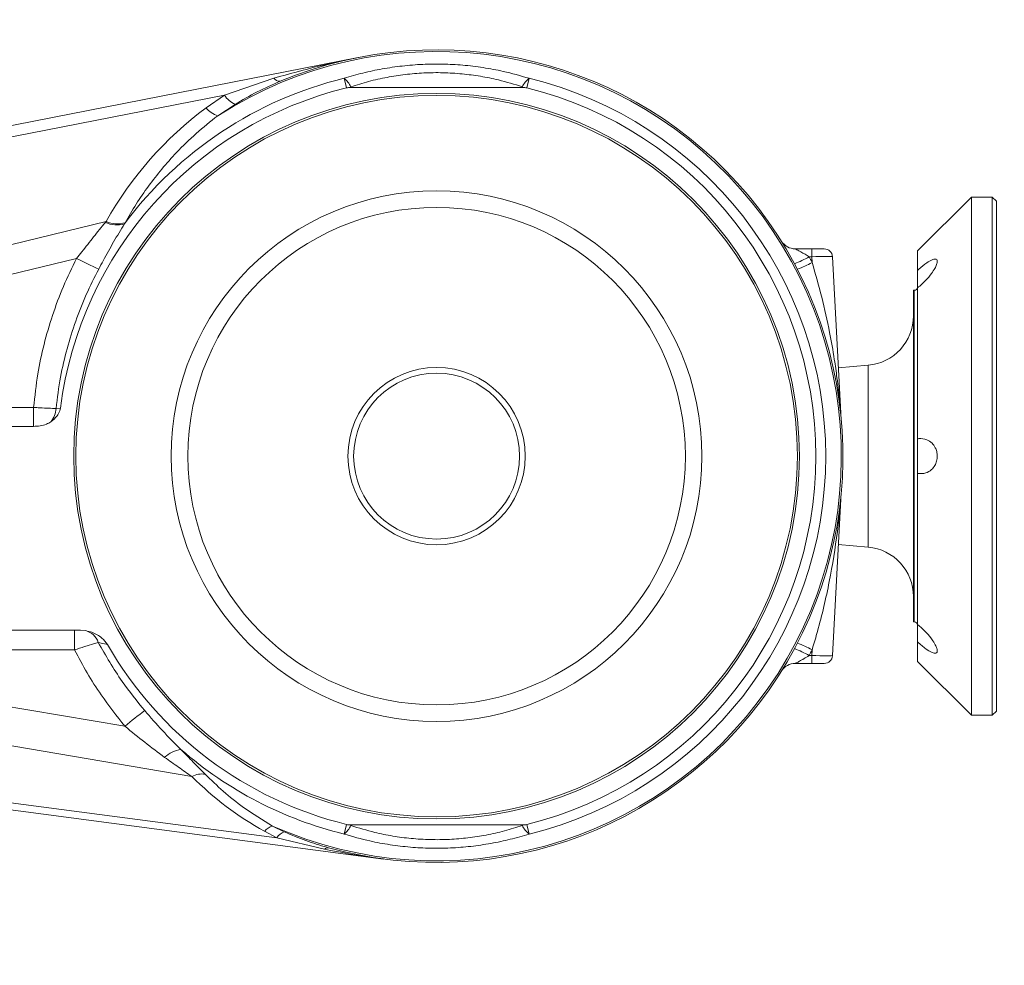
# Model space of a CAD drawing. Header units: millimetres. Extents: x 0 to 16820, y 0 to 11880.
# Tile 75 of 120: x 9339 to 9576, y 8287 to 8515. Entities that reach past the tile are written whole.
import ezdxf

# ---------------------------------------------------------------- set-up
doc = ezdxf.new("R2010")
doc.units = ezdxf.units.MM
doc.header["$LTSCALE"] = 20
doc.linetypes.add('PHANTOM', pattern=[12.7, 6.35, -1.27, 1.27, -1.27, 1.27, -1.27])
doc.styles.add('SLDTEXTSTYLE0', font='TXT', dxfattribs={"width": 0.605})
doc.dimstyles.new('SLDDIMSTYLE1', dxfattribs={"dimtxt": 140, "dimasz": 100, "dimexe": 0, "dimexo": 0.0625, "dimgap": 35, "dimtad": 1, "dimtoh": 1, "dimdec": 1, "dimrnd": 1e-09, "dimzin": 12, "dimdsep": 46, "dimtxsty": 'SLDTEXTSTYLE0', "dimsah": 1, "dimcen": 0.09, "dimadec": 0, "dimazin": 0, "dimtfac": 1, "dimtofl": 0, "dimtmove": 0, "dimatfit": 3, "dimfxl": 0, "dimfrac": 2, "dimtolj": 1, "dimtzin": 12, "dimarcsym": 0})

# ---------------------------------------------------------------- blocks, each defined once
blk = doc.blocks.new('*D12')
at = {"color": 7, "linetype": 'Continuous', "lineweight": 0}
for p, q in [((8169.5, 9516.47), (11047.1, 9516.47)), ((11017.1, 9516.47), (11017.1, 6644.47)), ((8318.2, 6644.47), (11047.1, 6644.47))]:
    blk.add_line(p, q, dxfattribs=at)
for points in [[(11017.1, 9516.47), (11002.1, 9416.47), (11032.1, 9416.47)], [(11017.1, 6644.47), (11032.1, 6744.47), (11002.1, 6744.47)]]:
    blk.add_solid(points, dxfattribs=at)
at = {"color": 7, "linetype": 'Continuous', "lineweight": 0, "insert": (10836.63, 7866.59), "char_height": 140, "attachment_point": 1, "rotation": 90, "style": 'SLDTEXTSTYLE0'}
blk.add_mtext('2872', dxfattribs=at)

msp = doc.modelspace()

# ---------------------------------------------------------------- linework, layer by layer
at = {"color": 7, "linetype": 'Continuous', "lineweight": 0}
for p, q in [((9331.75, 8488.19), (9420.62, 8505.63)), ((9419.25, 8498.43), (9418.74, 8498.42)), ((9419.25, 8498.43), (9459.75, 8498.43)), ((9460.25, 8498.42), (9459.75, 8498.43)), ((9568.5, 8471.97), (9555.5, 8458.97)), ((9573.5, 8471.97), (9568.5, 8471.97)), ((9568.5, 8471.97), (9568.5, 8346.97)), ((9574.5, 8470.97), (9573.5, 8471.97)), ((9573.5, 8346.97), (9573.5, 8471.97)), ((9574.5, 8470.97), (9574.5, 8347.97)), ((9526.03, 8459.47), (9529.98, 8459.47)), ((9529.98, 8459.47), (9532.98, 8459.47)), ((9555.5, 8458.97), (9555.5, 8454.28)), ((9534.98, 8457.57), (9536.96, 8419.81)), ((9555.5, 8454.28), (9555.5, 8450.08)), ((9554.7, 8449.47), (9554.5, 8449.47)), ((9554.5, 8449.47), (9554.5, 8369.47)), ((9555.5, 8450.08), (9555.5, 8413.66)), ((9543.54, 8431.39), (9536.38, 8430.76)), ((9324.25, 8416.66), (9342.32, 8416.66)), ((9555.5, 8413.66), (9555.5, 8405.27)), ((9555.5, 8405.27), (9555.5, 8368.85)), ((9536.96, 8399.12), (9534.98, 8361.36)), ((9536.38, 8388.17), (9543.54, 8387.54)), ((9554.5, 8369.47), (9554.7, 8369.47)), ((9555.5, 8368.9), (9555.5, 8364.65)), ((9325.39, 8367.47), (9353.62, 8367.47)), ((9354.88, 8367.38), (9353.62, 8367.47)), ((9555.5, 8364.65), (9555.5, 8359.97)), ((9529.98, 8359.47), (9526.03, 8359.47)), ((9532.98, 8359.47), (9529.98, 8359.47)), ((9555.5, 8359.97), (9568.5, 8346.97)), ((9568.5, 8346.97), (9573.5, 8346.97)), ((9573.5, 8346.97), (9574.5, 8347.97)), ((9426.73, 8312.3), (9271.25, 8332.74)), ((9418.74, 8320.51), (9419.25, 8320.51)), ((9419.25, 8320.51), (9459.75, 8320.51)), ((9459.75, 8320.51), (9460.25, 8320.51)), ((9413, 8315.13), (9413.42, 8315))]:
    msp.add_line(p, q, dxfattribs=at)
at = {"color": 8, "linetype": 'Continuous', "lineweight": 0}
for p, q in [((9388.32, 8496.54), (9400.26, 8500.63)), ((9417.76, 8498.3), (9417.2, 8500.61)), ((9418.81, 8498.56), (9419.25, 8498.43)), ((9459.75, 8498.43), (9460.19, 8498.56)), ((9461.8, 8500.61), (9461.23, 8498.3)), ((9388.32, 8496.54), (9332.07, 8485.5)), ((9383.89, 8493.5), (9388.32, 8496.54)), ((9390.9, 8494.33), (9386.71, 8491.56)), ((9327.79, 8458.27), (9359.81, 8466.08)), ((9359.62, 8465.86), (9359.81, 8466.08)), ((9364.38, 8465.78), (9364.23, 8465.5)), ((9529.98, 8457.57), (9529.98, 8459.47)), ((9352.69, 8457.15), (9327.42, 8450.99)), ((9529.98, 8457.57), (9529.33, 8457.57)), ((9530.06, 8456.2), (9529.98, 8457.57)), ((9554.7, 8409.47), (9554.7, 8449.47)), ((9543.54, 8387.54), (9543.54, 8431.39)), ((9324.25, 8421.2), (9342.32, 8421.2)), ((9342.32, 8416.66), (9342.32, 8421.2)), ((9347.72, 8420.98), (9348.79, 8421.07)), ((9554.7, 8369.47), (9554.7, 8409.47)), ((9352.2, 8367.47), (9352.2, 8362.73)), ((9352.2, 8362.73), (9325.39, 8362.73)), ((9529.33, 8361.36), (9529.98, 8361.36)), ((9529.98, 8361.36), (9530.06, 8362.74)), ((9529.98, 8361.36), (9529.98, 8359.47)), ((9310.17, 8353.49), (9364.35, 8344.31)), ((9380.5, 8332.2), (9312.96, 8343.65)), ((9271.01, 8334.51), (9400.96, 8317.43)), ((9417.2, 8318.32), (9417.76, 8320.64)), ((9419.25, 8320.51), (9418.81, 8320.38)), ((9460.19, 8320.38), (9459.75, 8320.51)), ((9461.23, 8320.64), (9461.8, 8318.32)), ((9400.96, 8317.43), (9397.96, 8318.98)), ((9399.92, 8320.25), (9402.75, 8318.87)), ((9412.47, 8314.64), (9400.96, 8317.43))]:
    msp.add_line(p, q, dxfattribs=at)
at = {"color": 7, "linetype": 'Continuous', "lineweight": 0}
for radius in [87.5, 87, 64, 59.99, 21.38, 20]:
    msp.add_circle((9439.5, 8409.47), radius, dxfattribs=at)
at = {"color": 7, "linetype": 'Continuous', "lineweight": 30}
msp.add_arc((8169.5, 7139.47), 2377, 300, 180, dxfattribs=at)
at = {"color": 7, "linetype": 'PHANTOM', "lineweight": 30}
msp.add_arc((8169.5, 7139.47), 1568.22, 354.08007, 125.91993, dxfattribs=at)
at = {"color": 8, "linetype": 'Continuous', "lineweight": 0}
for centre, radius, start, end in [((9439.5, 8409.47), 97.6, 246.0776, 122.7423), ((9439.5, 8409.47), 93.84, 103.7487, 143.3334), ((9401.61, 8501.52), 1.62, 213.1472, 275.2466), ((9413.74, 8496.25), 5.56, 24.4567, 51.6186), ((9433.4, 8491.49), 16.22, 154.1638, 154.692), ((9465.25, 8496.25), 5.56, 128.3814, 155.5433), ((9445.6, 8491.49), 16.22, 25.308, 25.8362), ((9439.5, 8409.47), 93.84, 283.7487, 76.2513), ((9393.6, 8500.08), 6.36, 213.886, 244.85), ((9388.98, 8497.89), 6.73, 220.7989, 250.2573), ((9362.4, 8471.73), 6.49, 244.6282, 286.3439), ((9362.49, 8471.88), 6.39, 245.2056, 287.2266), ((9393.1, 8533.77), 86.62, 242.1906, 246.0995), ((9518.49, 8475.71), 21.13, 290.2643, 300.8688), ((9519.56, 8474.36), 20.98, 289.33, 300.0165), ((9439.5, 8409.26), 102, 27.3992, 28.2726), ((9342.12, 8421.31), 5.61, 320.4731, 356.6746), ((9353.74, 8363.13), 4.4, 18.9361, 75.0286), ((9518.49, 8343.22), 21.13, 59.1312, 69.7357), ((9519.56, 8344.57), 20.98, 59.9835, 70.67), ((9439.5, 8409.68), 102, 331.7274, 332.6008), ((9423.38, 8274.96), 91.07, 126.5722, 130.3998), ((9378.98, 8331.29), 7.51, 98.545, 132.492), ((9439.5, 8409.47), 93.84, 228.9381, 256.2513), ((9382.91, 8327.78), 5.03, 81.0955, 118.6613), ((9413.74, 8322.68), 5.56, 308.3814, 335.5433), ((9433.4, 8327.44), 16.22, 205.308, 205.8362), ((9445.6, 8327.44), 16.22, 334.1638, 334.692), ((9465.25, 8322.68), 5.56, 204.4567, 231.6186), ((9401.27, 8316.03), 4.42, 107.7318, 138.2785), ((9404.27, 8315.16), 4.01, 112.2054, 145.4377), ((9413.28, 8313.93), 1.08, 82.7161, 138.5895)]:
    msp.add_arc(centre, radius, start, end, dxfattribs=at)
at = {"color": 7, "linetype": 'Continuous', "lineweight": 0}
for centre, radius, start, end in [((9439.5, 8409.47), 98, 254.565, 112.6482), ((9418.81, 8494.04), 4.38, 90.8433, 103.7487), ((9460.19, 8494.04), 4.38, 76.2513, 89.1567), ((9439.5, 8409.47), 91.45, 103.7487, 172.7111), ((9439.5, 8409.47), 91.45, 283.7487, 76.2513), ((9526.03, 8463.47), 4, 211.9657, 270), ((9532.98, 8457.47), 2, 3, 90), ((9554.7, 8450.27), 0.8, 270, 0), ((9542.5, 8443.34), 12, 275, 0), ((9540.95, 8420.02), 4, 183, 185.9406), ((9542.5, 8375.59), 12, 0, 85), ((9554.7, 8368.67), 0.8, 0, 90), ((9439.5, 8409.47), 91.45, 209.7964, 256.2513), ((9532.98, 8361.47), 2, 270, 357), ((9526.03, 8355.47), 4, 90, 148.0343), ((9418.81, 8324.89), 4.38, 256.2513, 269.1567), ((9460.19, 8324.89), 4.38, 270.8433, 283.7487)]:
    msp.add_arc(centre, radius, start, end, dxfattribs=at)
at = {"color": 8, "linetype": 'Continuous', "lineweight": 0}
for centre, major_axis, ratio, start_param, end_param in [((9436.93, 8420.95), (-19.68, 87.92), 0.984858, 0.416629, 0.828684), ((9529.98, 8457.47), (5, 0.1), 0.020885, 0.000657, 1.568714), ((9529.98, 8361.47), (5, -0.1), 0.020885, 4.714471, 6.282528), ((9436.76, 8392.44), (13.23, 82.35), 0.963826, 2.532348, 2.803585)]:
    msp.add_ellipse(centre, major_axis=major_axis, ratio=ratio, start_param=start_param, end_param=end_param, dxfattribs=at)
for points, knots in [([(9400.26, 8500.63), (9403.84, 8501.64), (9410.56, 8503.52), (9417.39, 8505), (9420.6, 8505.63), (9420.62, 8505.63)], [0, 0, 0, 0, 0.5318548, 0.9969305, 1, 1, 1, 1]), ([(9417.2, 8500.61), (9418.7, 8501.05), (9421.71, 8501.94), (9426.4, 8502.92), (9431.22, 8503.63), (9436.11, 8504.02), (9440.98, 8504.08), (9445.86, 8503.83), (9450.73, 8503.23), (9456.11, 8502.24), (9459.73, 8501.21), (9461.8, 8500.61)], [0, 0, 0, 0, 0.105357, 0.210702, 0.318726, 0.426741, 0.532403, 0.638067, 0.746913, 0.855773, 1, 1, 1, 1]), ([(9460.19, 8498.56), (9458.28, 8499.14), (9454.98, 8500.16), (9450.09, 8501.13), (9445.61, 8501.73), (9441.03, 8502.01), (9436.44, 8501.95), (9431.92, 8501.57), (9427.48, 8500.88), (9423.09, 8499.9), (9420.23, 8499), (9418.81, 8498.56)], [0, 0, 0, 0, 0.144941, 0.250112, 0.355267, 0.464105, 0.572941, 0.678015, 0.783103, 0.891541, 1, 1, 1, 1]), ([(9401.76, 8499.91), (9399.91, 8499.09), (9396.19, 8497.44), (9392.67, 8495.37), (9390.9, 8494.33)], [0, 0, 0, 0, 0.498441, 1, 1, 1, 1]), ([(9386.71, 8491.56), (9384.96, 8490.17), (9381.44, 8487.38), (9377.01, 8483.03), (9373.19, 8478.76), (9369.95, 8474.59), (9366.97, 8470.27), (9365.25, 8467.27), (9364.38, 8465.78)], [0, 0, 0, 0, 0.188284, 0.378099, 0.532247, 0.686404, 0.843198, 1, 1, 1, 1]), ([(9352.69, 8457.15), (9353.11, 8457.68), (9354.51, 8459.41), (9356.79, 8462.43), (9358.67, 8464.71), (9359.62, 8465.86)], [0, 0, 0, 0, 0.179073, 0.585714, 1, 1, 1, 1]), ([(9364.23, 8465.5), (9363.35, 8464.07), (9361.58, 8461.18), (9359.56, 8457.47), (9358.37, 8455.25), (9358.01, 8454.57)], [0, 0, 0, 0, 0.406606, 0.817689, 1, 1, 1, 1]), ([(9526.03, 8459.47), (9526.04, 8459.46), (9526.06, 8459.45), (9526.26, 8459.35), (9526.68, 8459.11), (9527.43, 8458.7), (9528.34, 8458.18), (9529, 8457.77), (9529.33, 8457.57)], [0, 0, 0, 0, 0.074103, 0.135603, 0.295365, 0.495721, 0.74993, 1, 1, 1, 1]), ([(9342.32, 8421.2), (9342.61, 8423.92), (9343.16, 8429.04), (9344.75, 8436.46), (9346.8, 8443.5), (9349.4, 8450.45), (9351.59, 8454.91), (9352.69, 8457.15)], [0, 0, 0, 0, 0.217466, 0.410159, 0.603996, 0.801391, 1, 1, 1, 1]), ([(9530.06, 8456.2), (9530.87, 8453.41), (9532.49, 8447.83), (9534.2, 8440), (9535.34, 8433.5), (9536, 8428.85), (9536.38, 8425.71), (9536.61, 8423.62), (9536.74, 8422.23), (9536.83, 8421.31), (9536.88, 8420.67), (9536.92, 8420.25), (9536.94, 8420), (9536.95, 8419.89), (9536.95, 8419.84), (9536.96, 8419.81), (9536.96, 8419.81), (9536.96, 8419.81)], [0, 0, 0, 0, 0.232731, 0.465625, 0.642666, 0.763281, 0.844258, 0.898148, 0.933866, 0.95751, 0.973169, 0.986967, 0.99271, 0.99522, 0.997665, 0.999081, 1, 1, 1, 1]), ([(9358.01, 8454.57), (9356.97, 8452.54), (9354.91, 8448.47), (9352.38, 8442.05), (9350.3, 8435.4), (9348.66, 8428.36), (9348.04, 8423.51), (9347.72, 8420.98)], [0, 0, 0, 0, 0.193146, 0.387385, 0.585049, 0.783894, 1, 1, 1, 1]), ([(9342.32, 8421.2), (9342.81, 8421.18), (9344.08, 8421.11), (9346.05, 8421.02), (9347.16, 8420.99), (9347.72, 8420.98)], [0, 0, 0, 0, 0.2396452, 0.6195892, 1, 1, 1, 1]), ([(9536.96, 8399.12), (9536.96, 8399.12), (9536.96, 8399.12), (9536.95, 8399.08), (9536.94, 8398.94), (9536.89, 8398.34), (9536.67, 8395.77), (9535.96, 8389.25), (9534.66, 8381.2), (9532.93, 8373.17), (9531.56, 8367.83), (9530.55, 8364.36), (9530.1, 8362.89), (9530.06, 8362.74)], [0, 0, 0, 0, 0.001344, 0.002601, 0.006521, 0.015346, 0.054509, 0.216971, 0.545306, 0.710632, 0.876394, 0.987243, 1, 1, 1, 1]), ([(9357.9, 8364.56), (9357.54, 8364.45), (9356.69, 8364.2), (9354.68, 8363.55), (9353.02, 8363), (9352.2, 8362.73)], [0, 0, 0, 0, 0.2693113, 0.6403238, 1, 1, 1, 1]), ([(9360.14, 8364.02), (9359.9, 8364.08), (9359.05, 8364.29), (9358.38, 8364.44), (9357.9, 8364.56)], [0, 0, 0, 0, 0.286417, 1, 1, 1, 1]), ([(9357.9, 8364.56), (9359.73, 8361.35), (9363.04, 8355.57), (9367.24, 8350.4), (9369.12, 8348.09)], [0, 0, 0, 0, 0.553601, 1, 1, 1, 1]), ([(9364.35, 8344.31), (9362.39, 8346.79), (9359.12, 8350.93), (9355.16, 8357.16), (9353.19, 8360.87), (9352.2, 8362.73)], [0, 0, 0, 0, 0.4299285, 0.7143495, 1, 1, 1, 1]), ([(9529.33, 8361.36), (9528.92, 8361.11), (9528.13, 8360.63), (9527.11, 8360.05), (9526.45, 8359.69), (9526.15, 8359.53), (9526.04, 8359.47), (9526.03, 8359.47), (9526.03, 8359.47)], [0, 0, 0, 0, 0.310019, 0.601671, 0.797653, 0.887774, 0.959315, 1, 1, 1, 1]), ([(9369.12, 8348.09), (9370.52, 8346.47), (9373.33, 8343.22), (9376.35, 8340.22), (9377.86, 8338.71)], [0, 0, 0, 0, 0.49807, 1, 1, 1, 1]), ([(9373.9, 8336.82), (9372.31, 8338.02), (9369.11, 8340.42), (9365.94, 8343.01), (9364.35, 8344.31)], [0, 0, 0, 0, 0.497236, 1, 1, 1, 1]), ([(9377.86, 8338.71), (9378.86, 8337.68), (9380.87, 8335.61), (9382.75, 8333.71), (9383.69, 8332.76)], [0, 0, 0, 0, 0.496744, 1, 1, 1, 1]), ([(9380.5, 8332.2), (9379.42, 8332.95), (9377.26, 8334.44), (9375.03, 8336.03), (9373.9, 8336.82)], [0, 0, 0, 0, 0.497773, 1, 1, 1, 1]), ([(9383.69, 8332.76), (9385.11, 8331.37), (9387.98, 8328.58), (9393.3, 8324.3), (9397.54, 8321.7), (9399.92, 8320.25)], [0, 0, 0, 0, 0.303588, 0.609736, 1, 1, 1, 1]), ([(9418.81, 8320.38), (9420.72, 8319.79), (9424.02, 8318.77), (9428.91, 8317.8), (9433.38, 8317.2), (9437.96, 8316.93), (9442.56, 8316.98), (9447.07, 8317.36), (9451.51, 8318.05), (9455.91, 8319.03), (9458.76, 8319.93), (9460.19, 8320.38)], [0, 0, 0, 0, 0.144941, 0.250112, 0.355267, 0.464105, 0.572941, 0.678015, 0.783103, 0.891541, 1, 1, 1, 1]), ([(9402.75, 8318.87), (9404.49, 8318.12), (9407.83, 8316.68), (9411.32, 8315.64), (9413, 8315.13)], [0, 0, 0, 0, 0.518593, 1, 1, 1, 1]), ([(9461.8, 8318.32), (9460.29, 8317.88), (9457.29, 8317), (9452.59, 8316.01), (9447.77, 8315.3), (9442.89, 8314.91), (9438.01, 8314.85), (9433.14, 8315.11), (9428.26, 8315.7), (9422.89, 8316.69), (9419.26, 8317.73), (9417.2, 8318.32)], [0, 0, 0, 0, 0.105357, 0.210702, 0.318726, 0.426741, 0.532403, 0.638067, 0.746913, 0.855773, 1, 1, 1, 1]), ([(9426.73, 8312.3), (9426.71, 8312.3), (9425.87, 8312.41), (9421.09, 8313.06), (9416.38, 8313.93), (9412.47, 8314.64)], [0, 0, 0, 0, 0.004461, 0.176255, 1, 1, 1, 1])]:
    msp.add_open_spline(points, degree=3, knots=knots, dxfattribs=at)
at = {"color": 7, "linetype": 'Continuous', "lineweight": 0}
for points, knots in [([(9555.5, 8450.08), (9556.17, 8450.65), (9557.34, 8451.65), (9558.76, 8453.35), (9559.64, 8454.69), (9560.14, 8455.74), (9560.3, 8456.49), (9560.15, 8456.92), (9559.74, 8457.07), (9558.93, 8456.87), (9557.58, 8456.07), (9556.34, 8455.06), (9555.61, 8454.38), (9555.5, 8454.28)], [0, 0, 0, 0, 0.15705, 0.275537, 0.363032, 0.432328, 0.502039, 0.562578, 0.622722, 0.708534, 0.824482, 0.97447, 1, 1, 1, 1]), ([(9346.44, 8417.74), (9346.99, 8418.18), (9347.88, 8418.91), (9348.6, 8420.15), (9348.74, 8420.83), (9348.79, 8421.07)], [0, 0, 0, 0, 0.500204, 0.826281, 1, 1, 1, 1]), ([(9342.32, 8416.66), (9342.84, 8416.68), (9343.9, 8416.72), (9345.32, 8417.07), (9346.12, 8417.54), (9346.44, 8417.74)], [0, 0, 0, 0, 0.361764, 0.735585, 1, 1, 1, 1]), ([(9555.5, 8405.27), (9556.17, 8405.25), (9557.34, 8405.22), (9558.76, 8406.04), (9559.64, 8407.09), (9560.14, 8408.25), (9560.3, 8409.45), (9560.15, 8410.59), (9559.74, 8411.68), (9558.93, 8412.75), (9557.58, 8413.6), (9556.34, 8413.78), (9555.61, 8413.68), (9555.5, 8413.66)], [0, 0, 0, 0, 0.15705, 0.275537, 0.363032, 0.432328, 0.502039, 0.562578, 0.622722, 0.708534, 0.824482, 0.97447, 1, 1, 1, 1]), ([(9536.97, 8399.31), (9536.97, 8399.3), (9536.97, 8399.28), (9536.97, 8399.26), (9536.96, 8399.25), (9536.96, 8399.25)], [0, 0, 0, 0, 0.467379, 0.792442, 1, 1, 1, 1]), ([(9555.5, 8364.65), (9556.17, 8364.06), (9557.34, 8363.03), (9558.76, 8362.15), (9559.64, 8361.86), (9560.14, 8361.98), (9560.3, 8362.43), (9560.15, 8363.14), (9559.74, 8364.07), (9558.93, 8365.35), (9557.58, 8367), (9556.34, 8368.18), (9555.61, 8368.76), (9555.5, 8368.85)], [0, 0, 0, 0, 0.15705, 0.275537, 0.363032, 0.432328, 0.502039, 0.562578, 0.622722, 0.708534, 0.824482, 0.97447, 1, 1, 1, 1]), ([(9360.14, 8364.02), (9359.71, 8364.57), (9358.72, 8365.86), (9356.78, 8366.94), (9355.38, 8367.26), (9354.88, 8367.38)], [0, 0, 0, 0, 0.324288, 0.758291, 1, 1, 1, 1])]:
    msp.add_open_spline(points, degree=3, knots=knots, dxfattribs=at)

# ---------------------------------------------------------------- dimensions: what is measured, and where the dimension line sits
dim = msp.add_linear_dim(base=(11017.1, 6644.47), p1=(8169.5, 9516.47), p2=(8318.2, 6644.47), angle=90, dimstyle='SLDDIMSTYLE1', dxfattribs=at)
dim.commit()
dim.dimension.update_dxf_attribs({"geometry": '*D12', "text_midpoint": (11017.1, 8080.47), "dimtype": 160})

doc.saveas('drawing.dxf')
